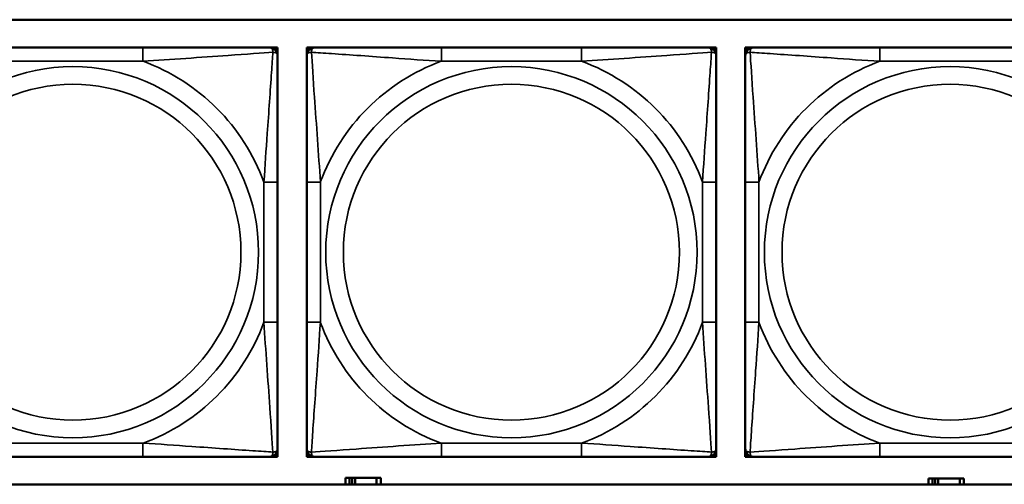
# Model space of a CAD drawing. Header units: inches. Extents: x 1.9 to 64.4, y 1.6 to 69.2.
# Tile 51 of 256: x 24.563 to 25.983, y 47.766 to 48.437. Entities that reach past the tile are written whole.
import ezdxf

# ---------------------------------------------------------------- set-up
doc = ezdxf.new("R2010")
doc.units = ezdxf.units.IN
doc.header["$MEASUREMENT"] = 0
doc.layers.add('Visible (ANSI)', color=7, linetype='Continuous', lineweight=50)
doc.layers.add('Visible Narrow (ANSI)', color=7, linetype='Continuous', lineweight=35)

msp = doc.modelspace()

# ---------------------------------------------------------------- linework, layer by layer
at = {"layer": 'Visible (ANSI)'}
for p, q in [((22.395, 48.4366), (27.4934, 48.4366)), ((24.7407, 48.3963), (24.5384, 48.3963)), ((24.923, 48.3963), (24.9289, 48.3963)), ((24.9289, 48.3963), (24.9348, 48.3963)), ((24.9348, 48.3963), (24.9348, 48.3904)), ((24.9768, 48.3963), (24.9828, 48.3963)), ((24.9768, 48.3904), (24.9768, 48.3963)), ((24.9828, 48.3963), (24.9887, 48.3963)), ((25.3733, 48.3963), (25.171, 48.3963)), ((25.5556, 48.3963), (25.5615, 48.3963)), ((25.5615, 48.3963), (25.5674, 48.3963)), ((25.5674, 48.3963), (25.5674, 48.3904)), ((25.6094, 48.3963), (25.6153, 48.3963)), ((25.6094, 48.3904), (25.6094, 48.3963)), ((25.6153, 48.3963), (25.6212, 48.3963)), ((26.0058, 48.3963), (25.8035, 48.3963)), ((24.9348, 48.3904), (24.9348, 48.3845)), ((24.9768, 48.3845), (24.9768, 48.3904)), ((25.5674, 48.3904), (25.5674, 48.3845)), ((25.6094, 48.3845), (25.6094, 48.3904)), ((24.9348, 47.9999), (24.9348, 48.2022)), ((24.9768, 48.2022), (24.9768, 47.9999)), ((25.5674, 47.9999), (25.5674, 48.2022)), ((25.6094, 48.2022), (25.6094, 47.9999)), ((24.9348, 47.8176), (24.9348, 47.8117)), ((24.9348, 47.8117), (24.9348, 47.8058)), ((24.9768, 47.8117), (24.9768, 47.8176)), ((24.9768, 47.8058), (24.9768, 47.8117)), ((25.5674, 47.8176), (25.5674, 47.8117)), ((25.5674, 47.8117), (25.5674, 47.8058)), ((25.6094, 47.8117), (25.6094, 47.8176)), ((25.6094, 47.8058), (25.6094, 47.8117)), ((24.5384, 47.8058), (24.7407, 47.8058)), ((24.9289, 47.8058), (24.923, 47.8058)), ((24.9348, 47.8058), (24.9289, 47.8058)), ((24.9828, 47.8058), (24.9768, 47.8058)), ((24.9887, 47.8058), (24.9828, 47.8058)), ((25.171, 47.8058), (25.3733, 47.8058)), ((25.5615, 47.8058), (25.5556, 47.8058)), ((25.5674, 47.8058), (25.5615, 47.8058)), ((25.6153, 47.8058), (25.6094, 47.8058)), ((25.6212, 47.8058), (25.6153, 47.8058)), ((25.8035, 47.8058), (26.0058, 47.8058)), ((25.0384, 47.7756), (25.0326, 47.7756)), ((25.0326, 47.7756), (25.0326, 47.766)), ((25.0384, 47.7756), (25.0424, 47.7756)), ((25.0384, 47.766), (25.0384, 47.7756)), ((25.0424, 47.766), (25.0424, 47.7756)), ((25.0424, 47.7756), (25.0465, 47.7756)), ((25.0465, 47.7756), (25.0465, 47.766)), ((25.0465, 47.7756), (25.0777, 47.7756)), ((25.0777, 47.7756), (25.0777, 47.766)), ((25.0836, 47.7756), (25.0777, 47.7756)), ((25.0836, 47.766), (25.0836, 47.7756)), ((25.8794, 47.7746), (25.8736, 47.7746)), ((25.8736, 47.7746), (25.8736, 47.766)), ((25.8794, 47.7746), (25.8834, 47.7746)), ((25.8794, 47.766), (25.8794, 47.7746)), ((25.8834, 47.766), (25.8834, 47.7746)), ((25.8834, 47.7746), (25.8875, 47.7746)), ((25.8875, 47.7746), (25.8875, 47.766)), ((25.8875, 47.7746), (25.9187, 47.7746)), ((25.9187, 47.7746), (25.9187, 47.766)), ((25.9246, 47.7746), (25.9187, 47.7746)), ((25.9246, 47.766), (25.9246, 47.7746)), ((27.4934, 47.766), (22.395, 47.766))]:
    msp.add_line(p, q, dxfattribs=at)
for centre, radius, start, end in [((24.923, 48.3845), 0.0118, 0, 90), ((24.9289, 48.3904), 0.00591, 0, 90), ((24.9828, 48.3904), 0.00591, 90, 180), ((24.9887, 48.3845), 0.0118, 90, 180), ((25.5556, 48.3845), 0.0118, 0, 90), ((25.5615, 48.3904), 0.00591, 0, 90), ((25.6153, 48.3904), 0.00591, 90, 180), ((25.6212, 48.3845), 0.0118, 90, 180), ((24.923, 47.8176), 0.0118, 270, 0), ((24.9289, 47.8117), 0.00591, 270, 0), ((24.9887, 47.8176), 0.0118, 180, 270), ((24.9828, 47.8117), 0.00591, 180, 270), ((25.5556, 47.8176), 0.0118, 270, 0), ((25.5615, 47.8117), 0.00591, 270, 0), ((25.6212, 47.8176), 0.0118, 180, 270), ((25.6153, 47.8117), 0.00591, 180, 270)]:
    msp.add_arc(centre, radius, start, end, dxfattribs=at)
for points, knots in [([(24.923, 48.3963), (24.9173, 48.3963), (24.9048, 48.3963), (24.8896, 48.3963), (24.8662, 48.3963), (24.837, 48.3963), (24.808, 48.3963), (24.7858, 48.3963), (24.7631, 48.3963), (24.7407, 48.3963)], [-0.7968224, -0.7968224, -0.7968224, -0.7968224, -0.6514613, -0.6514613, -0.6514613, -0.427691, -0.427691, -0.427691, -0.2569517, -0.2569517, -0.2569517, -0.2569517]), ([(25.171, 48.3963), (25.1473, 48.3963), (25.1233, 48.3963), (25.1, 48.3963), (25.0693, 48.3963), (25.0384, 48.3963), (25.0152, 48.3963), (25.0031, 48.3963), (24.9935, 48.3963), (24.9887, 48.3963)], [0.2569537, 0.2569537, 0.2569537, 0.2569537, 0.4371919, 0.4371919, 0.4371919, 0.6739428, 0.6739428, 0.6739428, 0.7963818, 0.7963818, 0.7963818, 0.7963818]), ([(25.5556, 48.3963), (25.5499, 48.3963), (25.5374, 48.3963), (25.5221, 48.3963), (25.4987, 48.3963), (25.4696, 48.3963), (25.4405, 48.3963), (25.4183, 48.3963), (25.3957, 48.3963), (25.3733, 48.3963)], [-0.7968224, -0.7968224, -0.7968224, -0.7968224, -0.6514613, -0.6514613, -0.6514613, -0.427691, -0.427691, -0.427691, -0.2569517, -0.2569517, -0.2569517, -0.2569517]), ([(25.8035, 48.3963), (25.7799, 48.3963), (25.7559, 48.3963), (25.7325, 48.3963), (25.7018, 48.3963), (25.671, 48.3963), (25.6477, 48.3963), (25.6357, 48.3963), (25.6261, 48.3963), (25.6212, 48.3963)], [0.2569537, 0.2569537, 0.2569537, 0.2569537, 0.4371919, 0.4371919, 0.4371919, 0.6739428, 0.6739428, 0.6739428, 0.7963818, 0.7963818, 0.7963818, 0.7963818]), ([(24.9348, 48.2022), (24.9348, 48.2259), (24.9348, 48.2498), (24.9348, 48.2732), (24.9348, 48.3039), (24.9348, 48.3348), (24.9348, 48.358), (24.9348, 48.37), (24.9348, 48.3797), (24.9348, 48.3845)], [0.2569537, 0.2569537, 0.2569537, 0.2569537, 0.4371919, 0.4371919, 0.4371919, 0.6739428, 0.6739428, 0.6739428, 0.7963818, 0.7963818, 0.7963818, 0.7963818]), ([(24.9768, 48.3845), (24.9768, 48.3788), (24.9768, 48.3663), (24.9768, 48.3511), (24.9768, 48.3276), (24.9768, 48.2985), (24.9768, 48.2694), (24.9768, 48.2473), (24.9768, 48.2246), (24.9768, 48.2022)], [-0.7968224, -0.7968224, -0.7968224, -0.7968224, -0.6514613, -0.6514613, -0.6514613, -0.427691, -0.427691, -0.427691, -0.2569517, -0.2569517, -0.2569517, -0.2569517]), ([(25.5674, 48.2022), (25.5674, 48.2259), (25.5674, 48.2498), (25.5674, 48.2732), (25.5674, 48.3039), (25.5674, 48.3348), (25.5674, 48.358), (25.5674, 48.37), (25.5674, 48.3797), (25.5674, 48.3845)], [0.2569537, 0.2569537, 0.2569537, 0.2569537, 0.4371919, 0.4371919, 0.4371919, 0.6739428, 0.6739428, 0.6739428, 0.7963818, 0.7963818, 0.7963818, 0.7963818]), ([(25.6094, 48.3845), (25.6094, 48.3788), (25.6094, 48.3663), (25.6094, 48.3511), (25.6094, 48.3276), (25.6094, 48.2985), (25.6094, 48.2694), (25.6094, 48.2473), (25.6094, 48.2246), (25.6094, 48.2022)], [-0.7968224, -0.7968224, -0.7968224, -0.7968224, -0.6514613, -0.6514613, -0.6514613, -0.427691, -0.427691, -0.427691, -0.2569517, -0.2569517, -0.2569517, -0.2569517]), ([(24.9348, 47.8176), (24.9348, 47.8233), (24.9348, 47.8358), (24.9348, 47.851), (24.9348, 47.8745), (24.9348, 47.9036), (24.9348, 47.9327), (24.9348, 47.9548), (24.9348, 47.9775), (24.9348, 47.9999)], [-0.7968224, -0.7968224, -0.7968224, -0.7968224, -0.6514613, -0.6514613, -0.6514613, -0.427691, -0.427691, -0.427691, -0.2569517, -0.2569517, -0.2569517, -0.2569517]), ([(24.9768, 47.9999), (24.9768, 47.9762), (24.9768, 47.9522), (24.9768, 47.9289), (24.9768, 47.8982), (24.9768, 47.8673), (24.9768, 47.8441), (24.9768, 47.8321), (24.9768, 47.8224), (24.9768, 47.8176)], [0.2569537, 0.2569537, 0.2569537, 0.2569537, 0.4371919, 0.4371919, 0.4371919, 0.6739428, 0.6739428, 0.6739428, 0.7963818, 0.7963818, 0.7963818, 0.7963818]), ([(25.5674, 47.8176), (25.5674, 47.8233), (25.5674, 47.8358), (25.5674, 47.851), (25.5674, 47.8745), (25.5674, 47.9036), (25.5674, 47.9327), (25.5674, 47.9548), (25.5674, 47.9775), (25.5674, 47.9999)], [-0.7968224, -0.7968224, -0.7968224, -0.7968224, -0.6514613, -0.6514613, -0.6514613, -0.427691, -0.427691, -0.427691, -0.2569517, -0.2569517, -0.2569517, -0.2569517]), ([(25.6094, 47.9999), (25.6094, 47.9762), (25.6094, 47.9522), (25.6094, 47.9289), (25.6094, 47.8982), (25.6094, 47.8673), (25.6094, 47.8441), (25.6094, 47.8321), (25.6094, 47.8224), (25.6094, 47.8176)], [0.2569537, 0.2569537, 0.2569537, 0.2569537, 0.4371919, 0.4371919, 0.4371919, 0.6739428, 0.6739428, 0.6739428, 0.7963818, 0.7963818, 0.7963818, 0.7963818]), ([(24.7407, 47.8058), (24.7644, 47.8058), (24.7884, 47.8058), (24.8117, 47.8058), (24.8424, 47.8058), (24.8733, 47.8058), (24.8965, 47.8058), (24.9086, 47.8058), (24.9182, 47.8058), (24.923, 47.8058)], [0.2569537, 0.2569537, 0.2569537, 0.2569537, 0.4371919, 0.4371919, 0.4371919, 0.6739428, 0.6739428, 0.6739428, 0.7963818, 0.7963818, 0.7963818, 0.7963818]), ([(24.9887, 47.8058), (24.9944, 47.8058), (25.0069, 47.8058), (25.0221, 47.8058), (25.0455, 47.8058), (25.0747, 47.8058), (25.1037, 47.8058), (25.1259, 47.8058), (25.1486, 47.8058), (25.171, 47.8058)], [-0.7968224, -0.7968224, -0.7968224, -0.7968224, -0.6514613, -0.6514613, -0.6514613, -0.427691, -0.427691, -0.427691, -0.2569517, -0.2569517, -0.2569517, -0.2569517]), ([(25.3733, 47.8058), (25.3969, 47.8058), (25.4209, 47.8058), (25.4443, 47.8058), (25.475, 47.8058), (25.5058, 47.8058), (25.5291, 47.8058), (25.5411, 47.8058), (25.5507, 47.8058), (25.5556, 47.8058)], [0.2569537, 0.2569537, 0.2569537, 0.2569537, 0.4371919, 0.4371919, 0.4371919, 0.6739428, 0.6739428, 0.6739428, 0.7963818, 0.7963818, 0.7963818, 0.7963818]), ([(25.6212, 47.8058), (25.6269, 47.8058), (25.6394, 47.8058), (25.6546, 47.8058), (25.6781, 47.8058), (25.7072, 47.8058), (25.7363, 47.8058), (25.7585, 47.8058), (25.7811, 47.8058), (25.8035, 47.8058)], [-0.7968224, -0.7968224, -0.7968224, -0.7968224, -0.6514613, -0.6514613, -0.6514613, -0.427691, -0.427691, -0.427691, -0.2569517, -0.2569517, -0.2569517, -0.2569517])]:
    msp.add_open_spline(points, degree=3, knots=knots, dxfattribs=at)
at = {"layer": 'Visible Narrow (ANSI)'}
for p, q in [((24.7407, 48.3963), (24.7407, 48.3766)), ((25.171, 48.3963), (25.171, 48.3766)), ((25.3733, 48.3963), (25.3733, 48.3766)), ((25.8035, 48.3963), (25.8035, 48.3766)), ((24.5384, 48.3766), (24.7407, 48.3766)), ((25.171, 48.3766), (25.3733, 48.3766)), ((25.8035, 48.3766), (26.0058, 48.3766)), ((24.9152, 48.2022), (24.9152, 47.9999)), ((24.9348, 48.2022), (24.9152, 48.2022)), ((24.9768, 48.2022), (24.9965, 48.2022)), ((24.9965, 47.9999), (24.9965, 48.2022)), ((25.5477, 48.2022), (25.5477, 47.9999)), ((25.5674, 48.2022), (25.5477, 48.2022)), ((25.6094, 48.2022), (25.6291, 48.2022)), ((25.6291, 47.9999), (25.6291, 48.2022)), ((24.9348, 47.9999), (24.9152, 47.9999)), ((24.9768, 47.9999), (24.9965, 47.9999)), ((25.5674, 47.9999), (25.5477, 47.9999)), ((25.6094, 47.9999), (25.6291, 47.9999)), ((24.7407, 47.8255), (24.5384, 47.8255)), ((24.7407, 47.8058), (24.7407, 47.8255)), ((25.3733, 47.8255), (25.171, 47.8255)), ((25.171, 47.8058), (25.171, 47.8255)), ((25.3733, 47.8058), (25.3733, 47.8255)), ((26.0058, 47.8255), (25.8035, 47.8255)), ((25.8035, 47.8058), (25.8035, 47.8255))]:
    msp.add_line(p, q, dxfattribs=at)
for centre, radius in [((24.6396, 48.101), 0.2678), ((25.2721, 48.101), 0.2678), ((25.9047, 48.101), 0.2678), ((24.6396, 48.101), 0.2424), ((25.2721, 48.101), 0.2424), ((25.9047, 48.101), 0.2424)]:
    msp.add_circle(centre, radius, dxfattribs=at)
for centre, start, end in [((24.6396, 48.101), 20.1547, 69.8453), ((25.2721, 48.101), 110.1547, 159.8453), ((25.2721, 48.101), 20.1547, 69.8453), ((25.9047, 48.101), 110.1547, 159.8453), ((24.6396, 48.101), 290.1547, 339.8453), ((25.2721, 48.101), 200.1547, 249.8453), ((25.2721, 48.101), 290.1547, 339.8453), ((25.9047, 48.101), 200.1547, 249.8453)]:
    msp.add_arc(centre, 0.2936, start, end, dxfattribs=at)
for points, knots in [([(24.923, 48.3963), (24.9236, 48.3963), (24.9241, 48.3963), (24.925, 48.396), (24.9253, 48.3958), (24.9259, 48.3954), (24.9261, 48.3953), (24.9264, 48.395), (24.9266, 48.3948), (24.9269, 48.3944), (24.9271, 48.3941), (24.9275, 48.3932), (24.9277, 48.3925), (24.928, 48.3911), (24.928, 48.3903), (24.928, 48.3895)], [-0.0532704, -0.0532704, -0.0532704, -0.0532704, -0.04377373, -0.04377373, -0.03521335, -0.03521335, -0.02986312, -0.02986312, -0.02651922, -0.02651922, -0.01983142, -0.01983142, -0.00913095, -0.00913095, 0.00023197, 0.00023197, 0.00023197, 0.00023197]), ([(24.9837, 48.3895), (24.9837, 48.3903), (24.9837, 48.3911), (24.984, 48.3925), (24.9842, 48.3932), (24.9846, 48.3941), (24.9848, 48.3944), (24.9851, 48.3948), (24.9852, 48.395), (24.9856, 48.3953), (24.9858, 48.3954), (24.9863, 48.3958), (24.9867, 48.396), (24.9876, 48.3963), (24.9881, 48.3963), (24.9887, 48.3963)], [-0.00023197, -0.00023197, -0.00023197, -0.00023197, 0.00913095, 0.00913095, 0.01983142, 0.01983142, 0.02651922, 0.02651922, 0.02986312, 0.02986312, 0.03521335, 0.03521335, 0.04377373, 0.04377373, 0.0532704, 0.0532704, 0.0532704, 0.0532704]), ([(25.5556, 48.3963), (25.5561, 48.3963), (25.5566, 48.3963), (25.5575, 48.396), (25.5579, 48.3958), (25.5585, 48.3954), (25.5587, 48.3953), (25.559, 48.395), (25.5591, 48.3948), (25.5594, 48.3944), (25.5596, 48.3941), (25.5601, 48.3932), (25.5603, 48.3925), (25.5605, 48.3911), (25.5606, 48.3903), (25.5605, 48.3895)], [-0.0532704, -0.0532704, -0.0532704, -0.0532704, -0.04377373, -0.04377373, -0.03521335, -0.03521335, -0.02986312, -0.02986312, -0.02651922, -0.02651922, -0.01983142, -0.01983142, -0.00913095, -0.00913095, 0.00023197, 0.00023197, 0.00023197, 0.00023197]), ([(25.6163, 48.3895), (25.6162, 48.3903), (25.6163, 48.3911), (25.6165, 48.3925), (25.6167, 48.3932), (25.6172, 48.3941), (25.6174, 48.3944), (25.6177, 48.3948), (25.6178, 48.395), (25.6181, 48.3953), (25.6183, 48.3954), (25.6189, 48.3958), (25.6193, 48.396), (25.6202, 48.3963), (25.6207, 48.3963), (25.6212, 48.3963)], [-0.00023197, -0.00023197, -0.00023197, -0.00023197, 0.00913095, 0.00913095, 0.01983142, 0.01983142, 0.02651922, 0.02651922, 0.02986312, 0.02986312, 0.03521335, 0.03521335, 0.04377373, 0.04377373, 0.0532704, 0.0532704, 0.0532704, 0.0532704]), ([(24.7407, 48.3766), (24.7812, 48.379), (24.8236, 48.3823), (24.8892, 48.3869), (24.9136, 48.3886), (24.928, 48.3895)], [0.2569517, 0.2569517, 0.2569517, 0.2569517, 0.5559983, 0.5559983, 0.7482818, 0.7482818, 0.7482818, 0.7482818]), ([(24.928, 48.3895), (24.9275, 48.3818), (24.9269, 48.3718), (24.9244, 48.3348), (24.9221, 48.303), (24.9182, 48.2488), (24.9166, 48.2256), (24.9152, 48.2022)], [-0.7478145, -0.7478145, -0.7478145, -0.7478145, -0.6493253, -0.6493253, -0.427691, -0.427691, -0.2569537, -0.2569537, -0.2569537, -0.2569537]), ([(24.928, 48.3895), (24.9288, 48.3895), (24.9296, 48.3894), (24.931, 48.3892), (24.9317, 48.389), (24.9326, 48.3886), (24.9329, 48.3884), (24.9334, 48.388), (24.9335, 48.3879), (24.9338, 48.3876), (24.934, 48.3874), (24.9343, 48.3868), (24.9345, 48.3864), (24.9348, 48.3855), (24.9348, 48.385), (24.9348, 48.3845)], [-0.00023197, -0.00023197, -0.00023197, -0.00023197, 0.00913095, 0.00913095, 0.01983142, 0.01983142, 0.02651922, 0.02651922, 0.02986312, 0.02986312, 0.03521335, 0.03521335, 0.04377373, 0.04377373, 0.0532704, 0.0532704, 0.0532704, 0.0532704]), ([(24.9768, 48.3845), (24.9768, 48.385), (24.9769, 48.3855), (24.9772, 48.3864), (24.9773, 48.3868), (24.9777, 48.3874), (24.9779, 48.3876), (24.9782, 48.3879), (24.9783, 48.388), (24.9788, 48.3884), (24.9791, 48.3886), (24.98, 48.389), (24.9807, 48.3892), (24.9821, 48.3894), (24.9829, 48.3895), (24.9837, 48.3895)], [-0.0532704, -0.0532704, -0.0532704, -0.0532704, -0.04377373, -0.04377373, -0.03521335, -0.03521335, -0.02986312, -0.02986312, -0.02651922, -0.02651922, -0.01983142, -0.01983142, -0.00913095, -0.00913095, 0.00023197, 0.00023197, 0.00023197, 0.00023197]), ([(24.9837, 48.3895), (24.9914, 48.389), (25.0014, 48.3883), (25.0384, 48.3859), (25.0701, 48.3836), (25.1244, 48.3797), (25.1476, 48.378), (25.171, 48.3766)], [-0.7478145, -0.7478145, -0.7478145, -0.7478145, -0.6493253, -0.6493253, -0.427691, -0.427691, -0.2569537, -0.2569537, -0.2569537, -0.2569537]), ([(24.9965, 48.2022), (24.9941, 48.2427), (24.9908, 48.285), (24.9862, 48.3507), (24.9846, 48.3751), (24.9837, 48.3895)], [0.2569517, 0.2569517, 0.2569517, 0.2569517, 0.5559983, 0.5559983, 0.7482818, 0.7482818, 0.7482818, 0.7482818]), ([(25.3733, 48.3766), (25.4137, 48.379), (25.4561, 48.3823), (25.5218, 48.3869), (25.5462, 48.3886), (25.5605, 48.3895)], [0.2569517, 0.2569517, 0.2569517, 0.2569517, 0.5559983, 0.5559983, 0.7482818, 0.7482818, 0.7482818, 0.7482818]), ([(25.5605, 48.3895), (25.5601, 48.3818), (25.5594, 48.3718), (25.5569, 48.3348), (25.5546, 48.303), (25.5508, 48.2488), (25.5491, 48.2256), (25.5477, 48.2022)], [-0.7478145, -0.7478145, -0.7478145, -0.7478145, -0.6493253, -0.6493253, -0.427691, -0.427691, -0.2569537, -0.2569537, -0.2569537, -0.2569537]), ([(25.5605, 48.3895), (25.5614, 48.3895), (25.5621, 48.3894), (25.5636, 48.3892), (25.5643, 48.389), (25.5652, 48.3886), (25.5655, 48.3884), (25.5659, 48.388), (25.566, 48.3879), (25.5663, 48.3876), (25.5665, 48.3874), (25.5669, 48.3868), (25.5671, 48.3864), (25.5673, 48.3855), (25.5674, 48.385), (25.5674, 48.3845)], [-0.00023197, -0.00023197, -0.00023197, -0.00023197, 0.00913095, 0.00913095, 0.01983142, 0.01983142, 0.02651922, 0.02651922, 0.02986312, 0.02986312, 0.03521335, 0.03521335, 0.04377373, 0.04377373, 0.0532704, 0.0532704, 0.0532704, 0.0532704]), ([(25.6094, 48.3845), (25.6094, 48.385), (25.6095, 48.3855), (25.6097, 48.3864), (25.6099, 48.3868), (25.6103, 48.3874), (25.6104, 48.3876), (25.6108, 48.3879), (25.6109, 48.388), (25.6113, 48.3884), (25.6116, 48.3886), (25.6125, 48.389), (25.6132, 48.3892), (25.6147, 48.3894), (25.6154, 48.3895), (25.6163, 48.3895)], [-0.0532704, -0.0532704, -0.0532704, -0.0532704, -0.04377373, -0.04377373, -0.03521335, -0.03521335, -0.02986312, -0.02986312, -0.02651922, -0.02651922, -0.01983142, -0.01983142, -0.00913095, -0.00913095, 0.00023197, 0.00023197, 0.00023197, 0.00023197]), ([(25.6163, 48.3895), (25.6239, 48.389), (25.6339, 48.3883), (25.671, 48.3859), (25.7027, 48.3836), (25.7569, 48.3797), (25.7802, 48.378), (25.8035, 48.3766)], [-0.7478145, -0.7478145, -0.7478145, -0.7478145, -0.6493253, -0.6493253, -0.427691, -0.427691, -0.2569537, -0.2569537, -0.2569537, -0.2569537]), ([(25.6291, 48.2022), (25.6267, 48.2427), (25.6234, 48.285), (25.6188, 48.3507), (25.6172, 48.3751), (25.6163, 48.3895)], [0.2569517, 0.2569517, 0.2569517, 0.2569517, 0.5559983, 0.5559983, 0.7482818, 0.7482818, 0.7482818, 0.7482818]), ([(24.9152, 47.9999), (24.9176, 47.9594), (24.9209, 47.9171), (24.9255, 47.8514), (24.9271, 47.827), (24.928, 47.8126)], [0.2569517, 0.2569517, 0.2569517, 0.2569517, 0.5559983, 0.5559983, 0.7482818, 0.7482818, 0.7482818, 0.7482818]), ([(24.9837, 47.8126), (24.9842, 47.8203), (24.9848, 47.8303), (24.9873, 47.8673), (24.9896, 47.899), (24.9935, 47.9533), (24.9951, 47.9765), (24.9965, 47.9999)], [-0.7478145, -0.7478145, -0.7478145, -0.7478145, -0.6493253, -0.6493253, -0.427691, -0.427691, -0.2569537, -0.2569537, -0.2569537, -0.2569537]), ([(25.5477, 47.9999), (25.5501, 47.9594), (25.5534, 47.9171), (25.558, 47.8514), (25.5596, 47.827), (25.5605, 47.8126)], [0.2569517, 0.2569517, 0.2569517, 0.2569517, 0.5559983, 0.5559983, 0.7482818, 0.7482818, 0.7482818, 0.7482818]), ([(25.6163, 47.8126), (25.6167, 47.8203), (25.6174, 47.8303), (25.6199, 47.8673), (25.6221, 47.899), (25.626, 47.9533), (25.6277, 47.9765), (25.6291, 47.9999)], [-0.7478145, -0.7478145, -0.7478145, -0.7478145, -0.6493253, -0.6493253, -0.427691, -0.427691, -0.2569537, -0.2569537, -0.2569537, -0.2569537]), ([(24.928, 47.8126), (24.9203, 47.8131), (24.9103, 47.8138), (24.8733, 47.8162), (24.8416, 47.8185), (24.7873, 47.8224), (24.7641, 47.824), (24.7407, 47.8255)], [-0.7478145, -0.7478145, -0.7478145, -0.7478145, -0.6493253, -0.6493253, -0.427691, -0.427691, -0.2569537, -0.2569537, -0.2569537, -0.2569537]), ([(24.928, 47.8126), (24.928, 47.8118), (24.928, 47.811), (24.9277, 47.8096), (24.9275, 47.8089), (24.9271, 47.808), (24.9269, 47.8077), (24.9266, 47.8073), (24.9264, 47.8071), (24.9261, 47.8068), (24.9259, 47.8067), (24.9253, 47.8063), (24.925, 47.8061), (24.9241, 47.8058), (24.9236, 47.8058), (24.923, 47.8058)], [-0.00023197, -0.00023197, -0.00023197, -0.00023197, 0.00913095, 0.00913095, 0.01983142, 0.01983142, 0.02651922, 0.02651922, 0.02986312, 0.02986312, 0.03521335, 0.03521335, 0.04377373, 0.04377373, 0.0532704, 0.0532704, 0.0532704, 0.0532704]), ([(24.9348, 47.8176), (24.9348, 47.817), (24.9348, 47.8165), (24.9345, 47.8157), (24.9343, 47.8153), (24.934, 47.8147), (24.9338, 47.8145), (24.9335, 47.8142), (24.9334, 47.8141), (24.9329, 47.8137), (24.9326, 47.8135), (24.9317, 47.8131), (24.931, 47.8129), (24.9296, 47.8127), (24.9288, 47.8126), (24.928, 47.8126)], [-0.0532704, -0.0532704, -0.0532704, -0.0532704, -0.04377373, -0.04377373, -0.03521335, -0.03521335, -0.02986312, -0.02986312, -0.02651922, -0.02651922, -0.01983142, -0.01983142, -0.00913095, -0.00913095, 0.00023197, 0.00023197, 0.00023197, 0.00023197]), ([(24.9837, 47.8126), (24.9829, 47.8126), (24.9821, 47.8127), (24.9807, 47.8129), (24.98, 47.8131), (24.9791, 47.8135), (24.9788, 47.8137), (24.9783, 47.8141), (24.9782, 47.8142), (24.9779, 47.8145), (24.9777, 47.8147), (24.9773, 47.8153), (24.9772, 47.8157), (24.9769, 47.8165), (24.9768, 47.817), (24.9768, 47.8176)], [-0.00023197, -0.00023197, -0.00023197, -0.00023197, 0.00913095, 0.00913095, 0.01983142, 0.01983142, 0.02651922, 0.02651922, 0.02986312, 0.02986312, 0.03521335, 0.03521335, 0.04377373, 0.04377373, 0.0532704, 0.0532704, 0.0532704, 0.0532704]), ([(25.171, 47.8255), (25.1305, 47.8231), (25.0881, 47.8198), (25.0225, 47.8152), (24.9981, 47.8135), (24.9837, 47.8126)], [0.2569517, 0.2569517, 0.2569517, 0.2569517, 0.5559983, 0.5559983, 0.7482818, 0.7482818, 0.7482818, 0.7482818]), ([(24.9887, 47.8058), (24.9881, 47.8058), (24.9876, 47.8058), (24.9867, 47.8061), (24.9863, 47.8063), (24.9858, 47.8067), (24.9856, 47.8068), (24.9852, 47.8071), (24.9851, 47.8073), (24.9848, 47.8077), (24.9846, 47.808), (24.9842, 47.8089), (24.984, 47.8096), (24.9837, 47.811), (24.9837, 47.8118), (24.9837, 47.8126)], [-0.0532704, -0.0532704, -0.0532704, -0.0532704, -0.04377373, -0.04377373, -0.03521335, -0.03521335, -0.02986312, -0.02986312, -0.02651922, -0.02651922, -0.01983142, -0.01983142, -0.00913095, -0.00913095, 0.00023197, 0.00023197, 0.00023197, 0.00023197]), ([(25.5605, 47.8126), (25.5529, 47.8131), (25.5429, 47.8138), (25.5058, 47.8162), (25.4741, 47.8185), (25.4199, 47.8224), (25.3966, 47.824), (25.3733, 47.8255)], [-0.7478145, -0.7478145, -0.7478145, -0.7478145, -0.6493253, -0.6493253, -0.427691, -0.427691, -0.2569537, -0.2569537, -0.2569537, -0.2569537]), ([(25.5605, 47.8126), (25.5606, 47.8118), (25.5605, 47.811), (25.5603, 47.8096), (25.5601, 47.8089), (25.5596, 47.808), (25.5594, 47.8077), (25.5591, 47.8073), (25.559, 47.8071), (25.5587, 47.8068), (25.5585, 47.8067), (25.5579, 47.8063), (25.5575, 47.8061), (25.5566, 47.8058), (25.5561, 47.8058), (25.5556, 47.8058)], [-0.00023197, -0.00023197, -0.00023197, -0.00023197, 0.00913095, 0.00913095, 0.01983142, 0.01983142, 0.02651922, 0.02651922, 0.02986312, 0.02986312, 0.03521335, 0.03521335, 0.04377373, 0.04377373, 0.0532704, 0.0532704, 0.0532704, 0.0532704]), ([(25.5674, 47.8176), (25.5674, 47.817), (25.5673, 47.8165), (25.5671, 47.8157), (25.5669, 47.8153), (25.5665, 47.8147), (25.5663, 47.8145), (25.566, 47.8142), (25.5659, 47.8141), (25.5655, 47.8137), (25.5652, 47.8135), (25.5643, 47.8131), (25.5636, 47.8129), (25.5621, 47.8127), (25.5614, 47.8126), (25.5605, 47.8126)], [-0.0532704, -0.0532704, -0.0532704, -0.0532704, -0.04377373, -0.04377373, -0.03521335, -0.03521335, -0.02986312, -0.02986312, -0.02651922, -0.02651922, -0.01983142, -0.01983142, -0.00913095, -0.00913095, 0.00023197, 0.00023197, 0.00023197, 0.00023197]), ([(25.6163, 47.8126), (25.6154, 47.8126), (25.6147, 47.8127), (25.6132, 47.8129), (25.6125, 47.8131), (25.6116, 47.8135), (25.6113, 47.8137), (25.6109, 47.8141), (25.6108, 47.8142), (25.6104, 47.8145), (25.6103, 47.8147), (25.6099, 47.8153), (25.6097, 47.8157), (25.6095, 47.8165), (25.6094, 47.817), (25.6094, 47.8176)], [-0.00023197, -0.00023197, -0.00023197, -0.00023197, 0.00913095, 0.00913095, 0.01983142, 0.01983142, 0.02651922, 0.02651922, 0.02986312, 0.02986312, 0.03521335, 0.03521335, 0.04377373, 0.04377373, 0.0532704, 0.0532704, 0.0532704, 0.0532704]), ([(25.6212, 47.8058), (25.6207, 47.8058), (25.6202, 47.8058), (25.6193, 47.8061), (25.6189, 47.8063), (25.6183, 47.8067), (25.6181, 47.8068), (25.6178, 47.8071), (25.6177, 47.8073), (25.6174, 47.8077), (25.6172, 47.808), (25.6167, 47.8089), (25.6165, 47.8096), (25.6163, 47.811), (25.6162, 47.8118), (25.6163, 47.8126)], [-0.0532704, -0.0532704, -0.0532704, -0.0532704, -0.04377373, -0.04377373, -0.03521335, -0.03521335, -0.02986312, -0.02986312, -0.02651922, -0.02651922, -0.01983142, -0.01983142, -0.00913095, -0.00913095, 0.00023197, 0.00023197, 0.00023197, 0.00023197]), ([(25.8035, 47.8255), (25.763, 47.8231), (25.7207, 47.8198), (25.655, 47.8152), (25.6306, 47.8135), (25.6163, 47.8126)], [0.2569517, 0.2569517, 0.2569517, 0.2569517, 0.5559983, 0.5559983, 0.7482818, 0.7482818, 0.7482818, 0.7482818])]:
    msp.add_open_spline(points, degree=3, knots=knots, dxfattribs=at)

doc.saveas('drawing.dxf')
